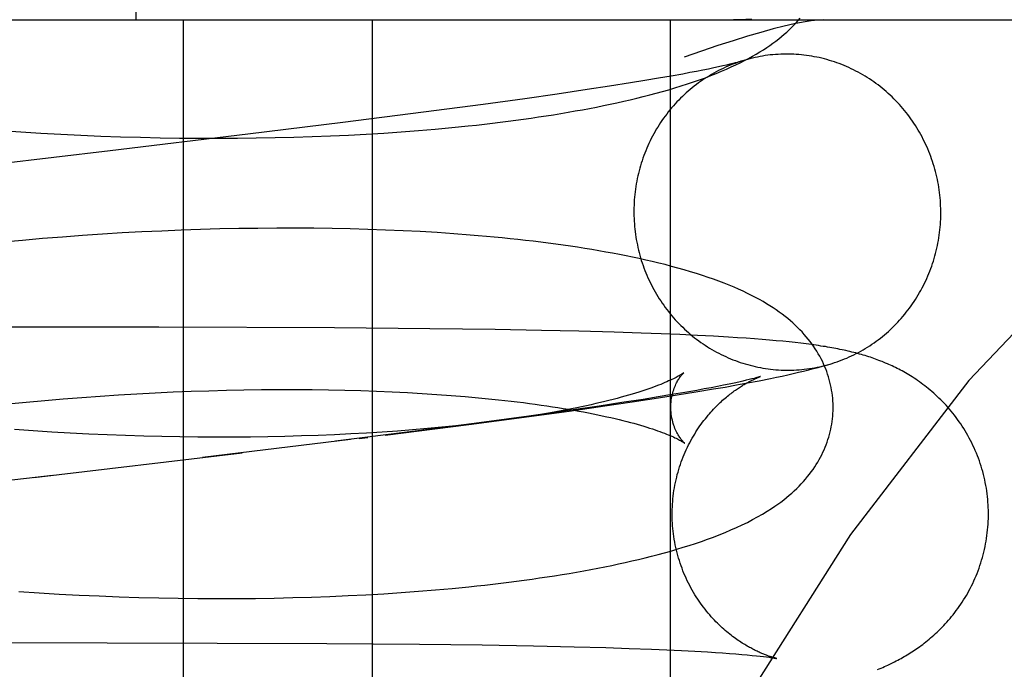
# Model space of a CAD drawing. Header units: inches. Extents: x 0 to 215, y 0 to 139.
# Tile 99 of 117: x 127.8752 to 127.9966, y 51.7332 to 51.8134. Entities that reach past the tile are written whole.
import ezdxf

# ---------------------------------------------------------------- set-up
doc = ezdxf.new("R2010")
doc.units = ezdxf.units.IN
doc.header["$LTSCALE"] = 11.804375
doc.header["$MEASUREMENT"] = 0
doc.linetypes.add('HIDDEN', pattern=[0.2, 0.1, -0.1])
doc.layers.add('DEFAULT_2', color=8, linetype='HIDDEN')

msp = doc.modelspace()

# ---------------------------------------------------------------- linework, layer by layer
at = {"layer": 'DEFAULT_2', "color": 8, "linetype": 'HIDDEN'}
for p, q in [((127.88956, 51.81334), (127.88956, 52.18834)), ((127.77876, 51.81334), (128.11431, 51.81334)), ((127.89535, 51.81334), (127.89535, 51.65709)), ((127.91865, 51.81334), (127.91865, 51.65709)), ((127.95541, 51.81334), (127.95541, 51.65709)), ((127.96276, 51.80785), (127.96235, 51.80776)), ((127.96311, 51.80794), (127.96276, 51.80785)), ((127.95695, 51.80665), (127.95552, 51.8064)), ((127.95783, 51.80682), (127.95695, 51.80665)), ((127.95865, 51.80698), (127.95783, 51.80682)), ((127.95942, 51.80713), (127.95865, 51.80698)), ((127.96012, 51.80727), (127.95942, 51.80713)), ((127.96077, 51.8074), (127.96012, 51.80727)), ((127.96135, 51.80753), (127.96077, 51.8074)), ((127.96188, 51.80765), (127.96135, 51.80753)), ((127.96235, 51.80776), (127.96188, 51.80765)), ((127.9505, 51.80555), (127.94793, 51.80515)), ((127.95229, 51.80585), (127.9505, 51.80555)), ((127.95397, 51.80613), (127.95229, 51.80585)), ((127.95552, 51.8064), (127.95397, 51.80613)), ((127.94145, 51.80418), (127.93746, 51.80361)), ((127.94517, 51.80473), (127.94145, 51.80418)), ((127.94793, 51.80515), (127.94517, 51.80473)), ((127.93746, 51.80361), (127.93233, 51.80291)), ((127.92497, 51.80193), (127.91504, 51.80066)), ((127.93233, 51.80291), (127.92497, 51.80193)), ((127.91504, 51.80066), (127.90331, 51.79921)), ((127.87283, 51.79969), (127.87531, 51.79952)), ((127.87531, 51.79952), (127.87779, 51.79936)), ((127.87779, 51.79936), (127.88026, 51.79922)), ((127.91792, 51.79923), (127.92009, 51.79936)), ((127.92009, 51.79936), (127.92223, 51.79951)), ((127.92223, 51.79951), (127.92435, 51.79967)), ((127.92435, 51.79967), (127.92643, 51.79985)), ((127.92643, 51.79985), (127.92848, 51.80004)), ((127.92848, 51.80004), (127.9305, 51.80025)), ((127.88026, 51.79922), (127.88273, 51.7991)), ((127.88273, 51.7991), (127.88519, 51.799)), ((127.88519, 51.799), (127.88763, 51.79891)), ((127.90331, 51.79921), (127.88635, 51.79717)), ((127.88763, 51.79891), (127.89007, 51.79884)), ((127.89007, 51.79884), (127.89249, 51.79879)), ((127.89249, 51.79879), (127.89489, 51.79875)), ((127.89489, 51.79875), (127.89729, 51.79873)), ((127.89729, 51.79873), (127.89966, 51.79872)), ((127.89966, 51.79872), (127.90202, 51.79873)), ((127.90202, 51.79873), (127.90436, 51.79876)), ((127.90436, 51.79876), (127.90668, 51.7988)), ((127.90668, 51.7988), (127.90897, 51.79885)), ((127.90897, 51.79885), (127.91125, 51.79893)), ((127.91125, 51.79893), (127.9135, 51.79901)), ((127.9135, 51.79901), (127.91572, 51.79911)), ((127.91572, 51.79911), (127.91792, 51.79923)), ((127.89026, 51.78717), (127.88783, 51.78704)), ((127.89269, 51.78728), (127.89026, 51.78717)), ((127.89509, 51.78738), (127.89269, 51.78728)), ((127.89748, 51.78747), (127.89509, 51.78738)), ((127.89986, 51.78753), (127.89748, 51.78747)), ((127.90222, 51.78758), (127.89986, 51.78753)), ((127.90456, 51.78761), (127.90222, 51.78758)), ((127.90688, 51.78763), (127.90456, 51.78761)), ((127.90917, 51.78763), (127.90688, 51.78763)), ((127.91145, 51.78762), (127.90917, 51.78763)), ((127.9137, 51.78759), (127.91145, 51.78762)), ((127.91593, 51.78754), (127.9137, 51.78759)), ((127.91813, 51.78748), (127.91593, 51.78754)), ((127.9203, 51.7874), (127.91813, 51.78748)), ((127.92245, 51.78731), (127.9203, 51.7874)), ((127.92457, 51.7872), (127.92245, 51.78731)), ((127.92665, 51.78708), (127.92457, 51.7872)), ((127.87553, 51.78612), (127.87305, 51.78589)), ((127.878, 51.78634), (127.87553, 51.78612)), ((127.88047, 51.78654), (127.878, 51.78634)), ((127.88293, 51.78672), (127.88047, 51.78654)), ((127.88539, 51.78689), (127.88293, 51.78672)), ((127.88783, 51.78704), (127.88539, 51.78689)), ((127.92871, 51.78694), (127.92665, 51.78708)), ((127.89234, 51.7754), (127.84495, 51.77545)), ((127.914, 51.77532), (127.89234, 51.7754)), ((127.92575, 51.77522), (127.914, 51.77532)), ((127.93381, 51.77511), (127.92575, 51.77522)), ((127.93955, 51.77501), (127.93381, 51.77511)), ((127.94413, 51.77491), (127.93955, 51.77501)), ((127.94849, 51.77479), (127.94413, 51.77491)), ((127.95184, 51.77468), (127.94849, 51.77479)), ((127.95427, 51.77459), (127.95184, 51.77468)), ((127.95659, 51.7745), (127.95427, 51.77459)), ((127.95876, 51.7744), (127.95659, 51.7745)), ((127.96076, 51.77429), (127.95876, 51.7744)), ((127.96259, 51.77419), (127.96076, 51.77429)), ((127.96372, 51.77412), (127.96259, 51.77419)), ((127.96478, 51.77405), (127.96372, 51.77412)), ((127.96578, 51.77397), (127.96478, 51.77405)), ((127.96673, 51.7739), (127.96578, 51.77397)), ((127.96763, 51.77382), (127.96673, 51.7739)), ((127.96849, 51.77375), (127.96763, 51.77382)), ((127.96931, 51.77367), (127.96849, 51.77375)), ((127.97008, 51.77359), (127.96931, 51.77367)), ((127.97082, 51.77351), (127.97008, 51.77359)), ((127.97152, 51.77343), (127.97082, 51.77351)), ((127.97219, 51.77335), (127.97152, 51.77343)), ((127.97282, 51.77326), (127.97219, 51.77335)), ((127.95708, 51.7698), (127.95671, 51.76955)), ((127.96516, 51.76895), (127.96479, 51.76886)), ((127.96548, 51.76903), (127.96516, 51.76895)), ((127.96575, 51.7691), (127.96548, 51.76903)), ((127.96636, 51.76881), (127.96779, 51.7691)), ((127.95856, 51.76742), (127.96075, 51.76779)), ((127.9596, 51.76779), (127.95869, 51.76762)), ((127.96046, 51.76795), (127.9596, 51.76779)), ((127.96125, 51.76811), (127.96046, 51.76795)), ((127.96075, 51.76779), (127.96217, 51.76803)), ((127.96199, 51.76825), (127.96125, 51.76811)), ((127.96267, 51.76839), (127.96199, 51.76825)), ((127.96217, 51.76803), (127.96356, 51.76828)), ((127.96329, 51.76852), (127.96267, 51.76839)), ((127.96385, 51.76865), (127.96329, 51.76852)), ((127.96356, 51.76828), (127.96495, 51.76854)), ((127.96435, 51.76876), (127.96385, 51.76865)), ((127.96479, 51.76886), (127.96435, 51.76876)), ((127.96495, 51.76854), (127.96636, 51.76881)), ((127.87828, 51.76638), (127.88056, 51.76657)), ((127.88056, 51.76657), (127.88284, 51.76675)), ((127.88284, 51.76675), (127.88511, 51.76691)), ((127.88511, 51.76691), (127.88737, 51.76706)), ((127.88737, 51.76706), (127.88963, 51.7672)), ((127.88963, 51.7672), (127.89187, 51.76731)), ((127.89187, 51.76731), (127.8941, 51.76742)), ((127.8941, 51.76742), (127.89631, 51.76751)), ((127.89631, 51.76751), (127.89851, 51.76758)), ((127.89851, 51.76758), (127.90068, 51.76764)), ((127.90068, 51.76764), (127.90284, 51.76768)), ((127.90284, 51.76768), (127.90498, 51.76771)), ((127.90498, 51.76771), (127.90709, 51.76772)), ((127.90709, 51.76772), (127.90918, 51.76772)), ((127.90918, 51.76772), (127.91124, 51.76771)), ((127.91124, 51.76771), (127.91328, 51.76768)), ((127.91328, 51.76768), (127.91528, 51.76764)), ((127.91528, 51.76764), (127.91726, 51.76759)), ((127.91726, 51.76759), (127.9192, 51.76752)), ((127.9192, 51.76752), (127.92111, 51.76744)), ((127.92111, 51.76744), (127.92299, 51.76735)), ((127.92299, 51.76735), (127.92483, 51.76724)), ((127.92483, 51.76724), (127.92663, 51.76712)), ((127.92663, 51.76712), (127.92839, 51.767)), ((127.92839, 51.767), (127.9301, 51.76686)), ((127.9507, 51.76619), (127.95394, 51.76668)), ((127.9539, 51.7668), (127.95207, 51.76651)), ((127.95562, 51.76709), (127.9539, 51.7668)), ((127.95394, 51.76668), (127.95628, 51.76705)), ((127.95722, 51.76736), (127.95562, 51.76709)), ((127.95628, 51.76705), (127.95856, 51.76742)), ((127.95869, 51.76762), (127.95722, 51.76736)), ((127.8737, 51.76594), (127.87599, 51.76617)), ((127.87599, 51.76617), (127.87828, 51.76638)), ((127.94663, 51.76567), (127.94286, 51.76512)), ((127.94293, 51.76506), (127.94733, 51.76569)), ((127.94944, 51.7661), (127.94663, 51.76567)), ((127.94733, 51.76569), (127.9507, 51.76619)), ((127.95207, 51.76651), (127.94944, 51.7661)), ((127.93058, 51.7634), (127.93739, 51.7643)), ((127.93797, 51.76443), (127.93183, 51.7636)), ((127.93739, 51.7643), (127.94293, 51.76506)), ((127.94286, 51.76512), (127.93797, 51.76443)), ((127.92027, 51.76208), (127.93058, 51.7634)), ((127.92546, 51.7629), (127.92364, 51.76274)), ((127.93183, 51.7636), (127.92427, 51.76261)), ((127.92724, 51.76306), (127.92546, 51.7629)), ((127.92898, 51.76324), (127.92724, 51.76306)), ((127.93068, 51.76343), (127.92898, 51.76324)), ((127.93234, 51.76362), (127.93068, 51.76343)), ((127.87684, 51.76262), (127.87455, 51.76279)), ((127.87913, 51.76248), (127.87684, 51.76262)), ((127.88141, 51.76235), (127.87913, 51.76248)), ((127.88369, 51.76223), (127.88141, 51.76235)), ((127.88596, 51.76213), (127.88369, 51.76223)), ((127.88822, 51.76205), (127.88596, 51.76213)), ((127.89047, 51.76198), (127.88822, 51.76205)), ((127.8927, 51.76192), (127.89047, 51.76198)), ((127.89492, 51.76188), (127.8927, 51.76192)), ((127.89713, 51.76185), (127.89492, 51.76188)), ((127.89932, 51.76184), (127.89713, 51.76185)), ((127.90149, 51.76184), (127.89932, 51.76184)), ((127.90363, 51.76186), (127.90149, 51.76184)), ((127.90576, 51.76189), (127.90363, 51.76186)), ((127.90786, 51.76193), (127.90576, 51.76189)), ((127.90994, 51.76199), (127.90786, 51.76193)), ((127.91199, 51.76206), (127.90994, 51.76199)), ((127.91401, 51.76214), (127.91199, 51.76206)), ((127.916, 51.76224), (127.91401, 51.76214)), ((127.92427, 51.76261), (127.91412, 51.76133)), ((127.91796, 51.76234), (127.916, 51.76224)), ((127.91705, 51.76168), (127.91813, 51.76181)), ((127.91989, 51.76247), (127.91796, 51.76234)), ((127.92178, 51.7626), (127.91989, 51.76247)), ((127.92364, 51.76274), (127.92178, 51.7626)), ((127.91597, 51.76154), (127.89773, 51.75933)), ((127.87693, 51.75686), (127.90262, 51.75991)), ((127.87924, 51.75713), (127.84055, 51.75256)), ((127.87509, 51.74279), (127.87758, 51.74263)), ((127.87758, 51.74263), (127.88006, 51.74248)), ((127.88006, 51.74248), (127.88253, 51.74236)), ((127.88253, 51.74236), (127.88499, 51.74225)), ((127.88499, 51.74225), (127.88745, 51.74215)), ((127.91343, 51.74219), (127.91567, 51.74229)), ((127.91567, 51.74229), (127.91788, 51.7424)), ((127.91788, 51.7424), (127.92007, 51.74253)), ((127.92007, 51.74253), (127.92222, 51.74267)), ((127.92222, 51.74267), (127.92435, 51.74283)), ((127.92435, 51.74283), (127.92645, 51.743)), ((127.92645, 51.743), (127.92852, 51.74318)), ((127.92852, 51.74318), (127.93055, 51.74339)), ((127.88745, 51.74215), (127.88989, 51.74207)), ((127.88989, 51.74207), (127.89232, 51.74201)), ((127.89232, 51.74201), (127.89474, 51.74197)), ((127.89474, 51.74197), (127.89714, 51.74194)), ((127.89714, 51.74194), (127.89953, 51.74193)), ((127.89953, 51.74193), (127.9019, 51.74193)), ((127.9019, 51.74193), (127.90425, 51.74195)), ((127.90425, 51.74195), (127.90658, 51.74199)), ((127.90658, 51.74199), (127.90888, 51.74204)), ((127.90888, 51.74204), (127.91117, 51.74211)), ((127.91117, 51.74211), (127.91343, 51.74219)), ((127.82038, 51.73663), (127.91306, 51.73639)), ((127.91306, 51.73639), (127.92449, 51.73629)), ((127.92449, 51.73629), (127.93223, 51.7362)), ((127.93223, 51.7362), (127.93853, 51.73609)), ((127.93853, 51.73609), (127.94356, 51.73598)), ((127.94356, 51.73598), (127.94745, 51.73587)), ((127.94745, 51.73587), (127.95036, 51.73578)), ((127.95036, 51.73578), (127.95308, 51.73568)), ((127.95308, 51.73568), (127.95499, 51.7356)), ((127.95499, 51.7356), (127.95678, 51.73551)), ((127.95678, 51.73551), (127.95846, 51.73543)), ((127.95846, 51.73543), (127.96001, 51.73534)), ((127.96001, 51.73534), (127.96097, 51.73528)), ((127.96097, 51.73528), (127.96187, 51.73522)), ((127.96187, 51.73522), (127.96272, 51.73516)), ((127.96272, 51.73516), (127.9635, 51.7351)), ((127.9635, 51.7351), (127.96423, 51.73504)), ((127.96423, 51.73504), (127.9649, 51.73498)), ((127.9649, 51.73498), (127.9655, 51.73492)), ((127.9655, 51.73492), (127.96604, 51.73487)), ((127.96604, 51.73487), (127.96651, 51.73482)), ((127.96651, 51.73482), (127.96692, 51.73477)), ((127.96692, 51.73477), (127.96728, 51.73472)), ((127.96854, 51.73453), (127.96854, 51.73453))]:
    msp.add_line(p, q, dxfattribs=at)
for points in [[(128.06824, 51.81334), (128.05258, 51.81141), (128.03707, 51.80577), (128.02197, 51.79677), (128.00707, 51.78451), (127.99222, 51.76883), (127.97765, 51.74982), (127.96338, 51.72733), (127.94967, 51.70154), (127.93667, 51.67255), (127.92459, 51.64061), (127.91356, 51.60594), (127.90374, 51.56882), (127.89524, 51.52959), (127.88815, 51.48854), (127.88256, 51.44604), (127.87852, 51.40242), (127.87608, 51.35808), (127.87526, 51.31334)], [(127.9305, 51.80025), (127.9315, 51.80035), (127.93249, 51.80047), (127.93347, 51.80058), (127.93445, 51.8007), (127.93541, 51.80082), (127.93637, 51.80095), (127.93731, 51.80108), (127.93825, 51.80121), (127.93918, 51.80135), (127.9401, 51.80149), (127.94102, 51.80163), (127.94192, 51.80178), (127.94282, 51.80193), (127.9437, 51.80209), (127.94458, 51.80225), (127.94545, 51.80241), (127.94631, 51.80258), (127.94717, 51.80275), (127.94801, 51.80293), (127.94884, 51.80311), (127.94967, 51.80329), (127.95048, 51.80348), (127.95128, 51.80367), (127.95208, 51.80387), (127.95287, 51.80407), (127.95366, 51.80428), (127.95444, 51.8045), (127.95522, 51.80472), (127.95599, 51.80495), (127.95677, 51.80519), (127.95753, 51.80544), (127.95829, 51.80569), (127.95902, 51.80594), (127.95974, 51.8062), (127.96043, 51.80647), (127.96109, 51.80673), (127.96173, 51.80699), (127.96234, 51.80726), (127.96293, 51.80752), (127.9635, 51.80778), (127.96405, 51.80805), (127.96457, 51.80832), (127.96507, 51.80858), (127.96556, 51.80885), (127.96602, 51.80912), (127.96647, 51.80938), (127.96689, 51.80965), (127.9673, 51.80992), (127.9677, 51.81019), (127.96807, 51.81045), (127.96844, 51.81072), (127.96879, 51.811), (127.96913, 51.81127), (127.96945, 51.81155), (127.96977, 51.81182), (127.97007, 51.8121), (127.97037, 51.81239), (127.97065, 51.81267), (127.97092, 51.81296), (127.97119, 51.81325), (127.97144, 51.81354)], [(127.97432, 51.81334), (127.97361, 51.81331), (127.97278, 51.81322), (127.9718, 51.81306), (127.9707, 51.81284), (127.96946, 51.81256), (127.96808, 51.81221), (127.96658, 51.81179), (127.96495, 51.81131), (127.96318, 51.81076), (127.96129, 51.81015), (127.95927, 51.80947), (127.95712, 51.80872)], [(127.96546, 51.81337), (127.96474, 51.81336), (127.96399, 51.81335), (127.9632, 51.81334)], [(127.98874, 51.79071), (127.98872, 51.79104), (127.98869, 51.79137), (127.98866, 51.7917), (127.98862, 51.79203), (127.98857, 51.79235), (127.98853, 51.79268), (127.98847, 51.793), (127.98841, 51.79333), (127.98835, 51.79365), (127.98828, 51.79397), (127.9882, 51.79429), (127.98812, 51.79461), (127.98804, 51.79493), (127.98795, 51.79524), (127.98785, 51.79556), (127.98775, 51.79587), (127.98764, 51.79618), (127.98753, 51.79649), (127.98741, 51.7968), (127.98729, 51.7971), (127.98717, 51.79741), (127.98704, 51.79771), (127.9869, 51.79801), (127.98676, 51.7983), (127.98661, 51.79859), (127.98646, 51.79889), (127.98631, 51.79917), (127.98615, 51.79946), (127.98598, 51.79974), (127.98581, 51.80002), (127.98564, 51.8003), (127.98546, 51.80057), (127.98528, 51.80084), (127.98509, 51.80111), (127.9849, 51.80138), (127.9847, 51.80164), (127.9845, 51.80189), (127.9843, 51.80215), (127.98409, 51.8024), (127.98388, 51.80265), (127.98366, 51.80289), (127.98344, 51.80313), (127.98322, 51.80336), (127.98299, 51.80359), (127.98276, 51.80382), (127.98252, 51.80405), (127.98228, 51.80426), (127.98204, 51.80448), (127.98179, 51.80469), (127.98154, 51.8049), (127.98129, 51.8051), (127.98103, 51.8053), (127.98077, 51.80549), (127.98051, 51.80568), (127.98025, 51.80586), (127.97998, 51.80604), (127.97971, 51.80622), (127.97943, 51.80639), (127.97915, 51.80655), (127.97887, 51.80671), (127.97859, 51.80687), (127.97831, 51.80702), (127.97802, 51.80717), (127.97773, 51.80731), (127.97744, 51.80744), (127.97715, 51.80757), (127.97685, 51.8077), (127.97655, 51.80782), (127.97625, 51.80794), (127.97595, 51.80804), (127.97565, 51.80815), (127.97534, 51.80825), (127.97504, 51.80834), (127.97473, 51.80843), (127.97442, 51.80852), (127.97411, 51.80859), (127.97379, 51.80867), (127.97348, 51.80873), (127.97317, 51.80879), (127.97285, 51.80885), (127.97254, 51.8089), (127.97222, 51.80895), (127.9719, 51.80899), (127.97158, 51.80902), (127.97127, 51.80905), (127.97095, 51.80907), (127.97063, 51.80909), (127.97031, 51.8091), (127.96999, 51.80911), (127.96967, 51.80911), (127.96935, 51.8091), (127.96903, 51.80909), (127.96871, 51.80908), (127.96839, 51.80906), (127.96807, 51.80903), (127.96775, 51.809), (127.96744, 51.80896), (127.96712, 51.80892), (127.9668, 51.80887), (127.96649, 51.80881), (127.96618, 51.80875), (127.96586, 51.80869), (127.96555, 51.80862), (127.96524, 51.80854), (127.96493, 51.80846), (127.96462, 51.80837), (127.96432, 51.80828), (127.96417, 51.80823)], [(127.96421, 51.80824), (127.96401, 51.80818), (127.96371, 51.80808), (127.96341, 51.80797), (127.96311, 51.80786), (127.96281, 51.80774), (127.96251, 51.80761), (127.96222, 51.80748), (127.96193, 51.80735), (127.96164, 51.80721), (127.96135, 51.80707), (127.96107, 51.80692), (127.96079, 51.80676), (127.96051, 51.8066), (127.96023, 51.80644), (127.95996, 51.80627), (127.95968, 51.8061), (127.95942, 51.80592), (127.95915, 51.80574), (127.95889, 51.80555), (127.95863, 51.80536), (127.95837, 51.80516), (127.95812, 51.80496), (127.95787, 51.80475), (127.95763, 51.80454), (127.95738, 51.80433), (127.95715, 51.80411), (127.95691, 51.80389), (127.95668, 51.80366), (127.95645, 51.80343), (127.95623, 51.8032), (127.95601, 51.80296), (127.95579, 51.80272), (127.95558, 51.80247), (127.95537, 51.80222), (127.95517, 51.80197), (127.95497, 51.80171), (127.95477, 51.80145), (127.95458, 51.80119), (127.95439, 51.80092), (127.95421, 51.80065), (127.95403, 51.80038), (127.95386, 51.80011), (127.95369, 51.79983), (127.95353, 51.79954), (127.95337, 51.79926), (127.95321, 51.79897), (127.95306, 51.79868), (127.95292, 51.79839), (127.95278, 51.79809), (127.95264, 51.7978), (127.95251, 51.7975), (127.95239, 51.79719), (127.95226, 51.79689), (127.95215, 51.79658), (127.95204, 51.79627), (127.95193, 51.79596), (127.95183, 51.79565), (127.95174, 51.79534), (127.95165, 51.79502), (127.95156, 51.79471), (127.95148, 51.79439), (127.95141, 51.79407), (127.95134, 51.79375), (127.95127, 51.79342), (127.95121, 51.7931), (127.95116, 51.79278), (127.95111, 51.79245), (127.95107, 51.79212), (127.95103, 51.7918), (127.951, 51.79147), (127.95097, 51.79114), (127.95095, 51.79081), (127.95094, 51.79048), (127.95093, 51.79015), (127.95092, 51.78983), (127.95092, 51.7895), (127.95093, 51.78917), (127.95094, 51.78884), (127.95096, 51.78851)], [(127.96417, 51.80823), (127.96413, 51.80822), (127.96408, 51.8082), (127.96402, 51.80819), (127.96394, 51.80816), (127.96386, 51.80814), (127.96377, 51.80811), (127.96366, 51.80808), (127.96354, 51.80805), (127.96341, 51.80802), (127.96327, 51.80798), (127.96311, 51.80794)], [(127.88635, 51.79717), (127.86633, 51.79481), (127.83574, 51.79119)], [(127.97514, 51.77087), (127.97538, 51.77094), (127.97568, 51.77104), (127.97598, 51.77114), (127.97629, 51.77125), (127.97659, 51.77137), (127.97688, 51.77149), (127.97718, 51.77161), (127.97747, 51.77174), (127.97776, 51.77187), (127.97805, 51.77201), (127.97834, 51.77216), (127.97862, 51.77231), (127.97891, 51.77246), (127.97919, 51.77262), (127.97946, 51.77278), (127.97974, 51.77295), (127.98001, 51.77313), (127.98028, 51.7733), (127.98054, 51.77349), (127.9808, 51.77367), (127.98106, 51.77387), (127.98132, 51.77406), (127.98157, 51.77426), (127.98182, 51.77447), (127.98207, 51.77468), (127.98231, 51.77489), (127.98255, 51.77511), (127.98278, 51.77533), (127.98301, 51.77556), (127.98324, 51.77579), (127.98346, 51.77602), (127.98368, 51.77626), (127.9839, 51.7765), (127.98411, 51.77675), (127.98432, 51.777), (127.98452, 51.77725), (127.98472, 51.77751), (127.98492, 51.77777), (127.98511, 51.77803), (127.9853, 51.7783), (127.98548, 51.77857), (127.98566, 51.77884), (127.98583, 51.77912), (127.986, 51.7794), (127.98616, 51.77968), (127.98632, 51.77996), (127.98648, 51.78025), (127.98663, 51.78054), (127.98677, 51.78083), (127.98691, 51.78113), (127.98705, 51.78143), (127.98718, 51.78173), (127.98731, 51.78203), (127.98743, 51.78233), (127.98754, 51.78264), (127.98765, 51.78295), (127.98776, 51.78326), (127.98786, 51.78357), (127.98796, 51.78388), (127.98805, 51.7842), (127.98813, 51.78452), (127.98821, 51.78484), (127.98829, 51.78516), (127.98835, 51.78548), (127.98842, 51.7858), (127.98848, 51.78612), (127.98853, 51.78645), (127.98858, 51.78677), (127.98862, 51.7871), (127.98866, 51.78743), (127.98869, 51.78775), (127.98872, 51.78808), (127.98874, 51.78841), (127.98876, 51.78874), (127.98877, 51.78907), (127.98877, 51.7894), (127.98877, 51.78973), (127.98876, 51.79006), (127.98875, 51.79038), (127.98874, 51.79071)], [(127.95096, 51.78851), (127.95098, 51.78818), (127.951, 51.78785), (127.95104, 51.78752), (127.95107, 51.7872), (127.95112, 51.78687), (127.95117, 51.78654), (127.95122, 51.78622), (127.95128, 51.7859), (127.95135, 51.78557), (127.95141, 51.78525), (127.95149, 51.78493), (127.95157, 51.78461), (127.95166, 51.78429), (127.95175, 51.78398), (127.95184, 51.78366), (127.95194, 51.78335), (127.95205, 51.78304), (127.95216, 51.78273), (127.95228, 51.78242), (127.9524, 51.78212), (127.95253, 51.78182), (127.95266, 51.78152), (127.95279, 51.78122), (127.95293, 51.78092), (127.95308, 51.78063), (127.95323, 51.78034), (127.95339, 51.78005), (127.95355, 51.77976), (127.95371, 51.77948), (127.95388, 51.7792), (127.95405, 51.77892), (127.95423, 51.77865), (127.95442, 51.77838), (127.9546, 51.77811), (127.95479, 51.77785), (127.95499, 51.77759), (127.95519, 51.77733), (127.95539, 51.77707), (127.9556, 51.77682), (127.95582, 51.77658), (127.95603, 51.77633), (127.95625, 51.77609), (127.95648, 51.77586), (127.9567, 51.77563), (127.95694, 51.7754), (127.95717, 51.77518), (127.95741, 51.77496), (127.95765, 51.77474), (127.9579, 51.77453), (127.95815, 51.77432), (127.9584, 51.77412), (127.95866, 51.77392), (127.95892, 51.77373), (127.95918, 51.77354), (127.95945, 51.77336), (127.95972, 51.77318), (127.95999, 51.773), (127.96026, 51.77283), (127.96054, 51.77267), (127.96082, 51.77251), (127.9611, 51.77235), (127.96138, 51.7722), (127.96167, 51.77206), (127.96196, 51.77191), (127.96225, 51.77178), (127.96255, 51.77165), (127.96284, 51.77152), (127.96314, 51.7714), (127.96344, 51.77129), (127.96374, 51.77118), (127.96405, 51.77107), (127.96435, 51.77097), (127.96466, 51.77088), (127.96497, 51.77079), (127.96527, 51.77071), (127.96559, 51.77063), (127.9659, 51.77056), (127.96621, 51.77049), (127.96653, 51.77043), (127.96684, 51.77037), (127.96716, 51.77032), (127.96747, 51.77028), (127.96779, 51.77024), (127.96811, 51.7702), (127.96843, 51.77017), (127.96875, 51.77015), (127.96907, 51.77013), (127.96938, 51.77012), (127.9697, 51.77011), (127.97002, 51.77011), (127.97034, 51.77012), (127.97066, 51.77013), (127.97098, 51.77014), (127.9713, 51.77017), (127.97162, 51.77019), (127.97194, 51.77022), (127.97226, 51.77026), (127.97257, 51.77031), (127.97289, 51.77036), (127.9732, 51.77041), (127.97352, 51.77047), (127.97383, 51.77054), (127.97414, 51.77061), (127.97445, 51.77068), (127.97476, 51.77076), (127.97507, 51.77085)], [(127.97549, 51.76569), (127.97548, 51.76597), (127.97546, 51.76631), (127.97544, 51.76664), (127.97541, 51.76698), (127.97536, 51.76731), (127.97531, 51.76764), (127.97525, 51.76798), (127.97518, 51.76831), (127.9751, 51.76864), (127.97502, 51.76896), (127.97492, 51.76929), (127.97482, 51.76962), (127.97471, 51.76994), (127.97458, 51.77026), (127.97445, 51.77058), (127.97432, 51.77089), (127.97417, 51.77121), (127.97401, 51.77152), (127.97385, 51.77183), (127.97367, 51.77214), (127.97349, 51.77245), (127.97329, 51.77275), (127.97309, 51.77306), (127.97288, 51.77336), (127.97265, 51.77366), (127.97242, 51.77395), (127.97218, 51.77424), (127.97193, 51.77453), (127.97167, 51.77482), (127.9714, 51.7751), (127.97112, 51.77538), (127.97083, 51.77566), (127.97053, 51.77594), (127.97022, 51.77621), (127.9699, 51.77648), (127.96956, 51.77675), (127.96922, 51.77701), (127.96886, 51.77728), (127.96849, 51.77754), (127.9681, 51.7778), (127.9677, 51.77805), (127.96729, 51.77831), (127.96685, 51.77857), (127.9664, 51.77882), (127.96593, 51.77908), (127.96544, 51.77933), (127.96493, 51.77959), (127.96439, 51.77984), (127.96384, 51.78009), (127.96327, 51.78034), (127.96268, 51.78059), (127.96206, 51.78084), (127.96142, 51.78108), (127.96076, 51.78132), (127.96008, 51.78156), (127.95937, 51.7818), (127.95864, 51.78203), (127.9579, 51.78226), (127.95713, 51.78249), (127.95636, 51.78271), (127.95557, 51.78292), (127.95478, 51.78313), (127.95399, 51.78332), (127.95319, 51.78351), (127.95239, 51.7837), (127.95158, 51.78388), (127.95077, 51.78405), (127.94996, 51.78422), (127.94913, 51.78438), (127.9483, 51.78454), (127.94745, 51.78469), (127.9466, 51.78484), (127.94574, 51.78499), (127.94486, 51.78513), (127.94398, 51.78527), (127.94309, 51.7854), (127.94219, 51.78553), (127.94128, 51.78566), (127.94037, 51.78578), (127.93944, 51.7859), (127.93851, 51.78601), (127.93757, 51.78612), (127.93662, 51.78623), (127.93566, 51.78633), (127.93469, 51.78643), (127.93371, 51.78652), (127.93273, 51.78661), (127.93174, 51.7867), (127.93074, 51.78678), (127.92871, 51.78694)], [(127.99461, 51.75351), (127.99459, 51.75382), (127.99456, 51.75417), (127.99453, 51.75452), (127.99449, 51.75486), (127.99444, 51.75521), (127.99439, 51.75555), (127.99433, 51.75589), (127.99426, 51.75624), (127.99419, 51.75658), (127.99411, 51.75692), (127.99403, 51.75725), (127.99394, 51.75759), (127.99385, 51.75792), (127.99375, 51.75825), (127.99364, 51.75858), (127.99353, 51.75891), (127.99341, 51.75924), (127.99329, 51.75956), (127.99316, 51.75988), (127.99303, 51.7602), (127.99289, 51.76051), (127.99274, 51.76082), (127.9926, 51.76113), (127.99244, 51.76144), (127.99228, 51.76174), (127.99212, 51.76204), (127.99195, 51.76233), (127.99178, 51.76263), (127.9916, 51.76291), (127.99142, 51.7632), (127.99123, 51.76347), (127.99105, 51.76375), (127.99085, 51.76402), (127.99066, 51.76428), (127.99046, 51.76454), (127.99026, 51.7648), (127.99005, 51.76505), (127.98984, 51.7653), (127.98963, 51.76554), (127.98942, 51.76578), (127.98921, 51.76601), (127.98899, 51.76623), (127.98877, 51.76645), (127.98855, 51.76667), (127.98834, 51.76688), (127.98812, 51.76708), (127.9879, 51.76728), (127.98768, 51.76747), (127.98746, 51.76766), (127.98723, 51.76784), (127.98701, 51.76802), (127.98679, 51.76819), (127.98657, 51.76836), (127.98635, 51.76852), (127.98613, 51.76868), (127.98591, 51.76884), (127.98569, 51.76899), (127.98547, 51.76913), (127.98526, 51.76927), (127.98504, 51.7694), (127.98483, 51.76953), (127.98462, 51.76966), (127.98441, 51.76978), (127.9842, 51.7699), (127.984, 51.77001), (127.98379, 51.77012), (127.98359, 51.77023), (127.98339, 51.77033), (127.98318, 51.77043), (127.98298, 51.77053), (127.98278, 51.77063), (127.98258, 51.77072), (127.98238, 51.77081), (127.98218, 51.7709), (127.98197, 51.77099), (127.98177, 51.77107), (127.98156, 51.77116), (127.98136, 51.77124), (127.98115, 51.77132), (127.98094, 51.7714), (127.98073, 51.77147), (127.98052, 51.77155), (127.98031, 51.77162), (127.98009, 51.7717), (127.97988, 51.77177), (127.97966, 51.77184), (127.97943, 51.7719), (127.97921, 51.77197), (127.97898, 51.77204), (127.97875, 51.7721), (127.97852, 51.77217), (127.97828, 51.77223), (127.97804, 51.77229), (127.97781, 51.77235), (127.97757, 51.77241), (127.97733, 51.77246), (127.97708, 51.77252), (127.97684, 51.77257), (127.97659, 51.77263), (127.97634, 51.77268), (127.97609, 51.77273), (127.97584, 51.77278), (127.97559, 51.77282), (127.97533, 51.77287), (127.97507, 51.77292), (127.97481, 51.77296), (127.97454, 51.77301), (127.97427, 51.77305), (127.97399, 51.77309), (127.97371, 51.77314), (127.97342, 51.77318), (127.97282, 51.77326)], [(127.96779, 51.7691), (127.9685, 51.76924), (127.9692, 51.76939), (127.96989, 51.76954), (127.97057, 51.7697), (127.97123, 51.76985), (127.97186, 51.77), (127.97248, 51.77015), (127.97307, 51.7703), (127.97363, 51.77045), (127.97417, 51.77059), (127.97467, 51.77074), (127.97514, 51.77087)], [(127.95671, 51.76955), (127.95662, 51.76949), (127.95651, 51.76943), (127.9564, 51.76937), (127.95627, 51.7693), (127.95613, 51.76922), (127.95597, 51.76914), (127.9558, 51.76905), (127.95562, 51.76897), (127.95542, 51.76887), (127.95521, 51.76878), (127.95499, 51.76868), (127.95475, 51.76857), (127.9545, 51.76847), (127.95423, 51.76836), (127.95394, 51.76825), (127.95364, 51.76813), (127.95333, 51.76802), (127.953, 51.7679), (127.95265, 51.76777), (127.95229, 51.76765), (127.95192, 51.76753), (127.95152, 51.7674), (127.95112, 51.76728), (127.9507, 51.76715), (127.95026, 51.76702), (127.94981, 51.76689), (127.94934, 51.76676), (127.94886, 51.76663), (127.94837, 51.7665), (127.94785, 51.76637), (127.94733, 51.76624), (127.94679, 51.76611), (127.94623, 51.76598), (127.94567, 51.76585), (127.94508, 51.76572), (127.94448, 51.76559), (127.94387, 51.76547), (127.94325, 51.76534), (127.94261, 51.76521), (127.94196, 51.76509), (127.94129, 51.76497), (127.94062, 51.76485), (127.93992, 51.76473), (127.93922, 51.76461), (127.9385, 51.76449), (127.93777, 51.76437), (127.93703, 51.76426), (127.93628, 51.76415), (127.93551, 51.76404), (127.93474, 51.76393)], [(127.95549, 51.76543), (127.95549, 51.76566), (127.9555, 51.76592), (127.95552, 51.76617), (127.95554, 51.76641), (127.95558, 51.76665), (127.95562, 51.76687), (127.95567, 51.76709), (127.95572, 51.76731), (127.95578, 51.76751), (127.95584, 51.7677), (127.9559, 51.76789), (127.95597, 51.76806), (127.95604, 51.76823), (127.95611, 51.76838), (127.95618, 51.76853), (127.95625, 51.76867), (127.95632, 51.76879), (127.95639, 51.76891), (127.95646, 51.76902), (127.95652, 51.76912), (127.95659, 51.76922), (127.95665, 51.76931), (127.95671, 51.76938), (127.95676, 51.76946), (127.95682, 51.76952), (127.95686, 51.76958), (127.95691, 51.76963), (127.95695, 51.76967), (127.95699, 51.76971), (127.95702, 51.76974), (127.95704, 51.76977), (127.95706, 51.76978), (127.95707, 51.76979)], [(127.95568, 51.75123), (127.95566, 51.75155), (127.95565, 51.75188), (127.95565, 51.75222), (127.95565, 51.75256), (127.95565, 51.7529), (127.95567, 51.75324), (127.95569, 51.75357), (127.95571, 51.75391), (127.95574, 51.75425), (127.95578, 51.75458), (127.95582, 51.75492), (127.95587, 51.75525), (127.95592, 51.75558), (127.95598, 51.75591), (127.95605, 51.75624), (127.95612, 51.75657), (127.9562, 51.75689), (127.95628, 51.75722), (127.95637, 51.75754), (127.95646, 51.75786), (127.95656, 51.75817), (127.95666, 51.75849), (127.95677, 51.7588), (127.95689, 51.7591), (127.95701, 51.75941), (127.95713, 51.75971), (127.95726, 51.76001), (127.95739, 51.7603), (127.95753, 51.76059), (127.95767, 51.76088), (127.95781, 51.76116), (127.95796, 51.76143), (127.95811, 51.7617), (127.95826, 51.76197), (127.95842, 51.76223), (127.95858, 51.76249), (127.95874, 51.76274), (127.9589, 51.76299), (127.95907, 51.76323), (127.95924, 51.76346), (127.9594, 51.76369), (127.95957, 51.76391), (127.95974, 51.76412), (127.95991, 51.76433), (127.96008, 51.76454), (127.96025, 51.76473), (127.96041, 51.76492), (127.96058, 51.76511), (127.96075, 51.76529), (127.96091, 51.76546), (127.96108, 51.76563), (127.96124, 51.76579), (127.9614, 51.76595), (127.96156, 51.7661), (127.96172, 51.76625), (127.96187, 51.76639), (127.96202, 51.76652), (127.96218, 51.76665), (127.96233, 51.76678), (127.96247, 51.7669), (127.96262, 51.76702), (127.96276, 51.76713), (127.9629, 51.76724), (127.96304, 51.76735), (127.96318, 51.76745), (127.96331, 51.76755), (127.96344, 51.76764), (127.96357, 51.76773), (127.9637, 51.76782), (127.96383, 51.7679), (127.96395, 51.76798), (127.96407, 51.76806), (127.96419, 51.76814), (127.96431, 51.76821), (127.96442, 51.76828), (127.96453, 51.76835), (127.96464, 51.76841), (127.96475, 51.76848), (127.96486, 51.76854), (127.96496, 51.76859), (127.96506, 51.76865), (127.96516, 51.7687), (127.96526, 51.76875), (127.96535, 51.7688), (127.96544, 51.76885), (127.96553, 51.76889), (127.96562, 51.76893), (127.9657, 51.76897), (127.96578, 51.76901), (127.96586, 51.76905), (127.96594, 51.76908), (127.96601, 51.76911), (127.96607, 51.76914), (127.96614, 51.76917), (127.9662, 51.7692), (127.96625, 51.76922), (127.96631, 51.76924), (127.96635, 51.76926), (127.96639, 51.76928), (127.96643, 51.76929), (127.96646, 51.7693), (127.96649, 51.76931), (127.96651, 51.76932), (127.96652, 51.76932), (127.96653, 51.76933)], [(127.96653, 51.76933), (127.96652, 51.76932), (127.9665, 51.76932), (127.96648, 51.76931), (127.96645, 51.7693), (127.96641, 51.76929), (127.96636, 51.76927), (127.9663, 51.76925), (127.96623, 51.76923), (127.96615, 51.76921), (127.96607, 51.76919), (127.96597, 51.76916), (127.96586, 51.76913), (127.96575, 51.7691)], [(127.9301, 51.76686), (127.93178, 51.7667), (127.9326, 51.76663), (127.93341, 51.76654), (127.93421, 51.76646), (127.935, 51.76637), (127.93578, 51.76628), (127.93654, 51.76619), (127.93729, 51.7661), (127.93803, 51.766), (127.93876, 51.76591), (127.93948, 51.76581), (127.94018, 51.7657), (127.94087, 51.7656), (127.94155, 51.7655), (127.94221, 51.76539), (127.94286, 51.76528), (127.9435, 51.76517), (127.94412, 51.76506), (127.94473, 51.76495), (127.94533, 51.76483), (127.94591, 51.76472), (127.94648, 51.7646), (127.94703, 51.76449), (127.94757, 51.76437), (127.94809, 51.76425), (127.9486, 51.76414), (127.94909, 51.76402), (127.94957, 51.7639), (127.95004, 51.76378), (127.95049, 51.76366), (127.95092, 51.76355), (127.95134, 51.76343), (127.95174, 51.76331), (127.95213, 51.7632), (127.95251, 51.76308), (127.95286, 51.76297), (127.95321, 51.76286), (127.95353, 51.76275), (127.95384, 51.76264), (127.95414, 51.76253), (127.95442, 51.76243), (127.95469, 51.76233), (127.95494, 51.76223), (127.95517, 51.76213), (127.95539, 51.76204), (127.9556, 51.76195), (127.95579, 51.76187), (127.95597, 51.76178), (127.95614, 51.7617), (127.95629, 51.76163), (127.95643, 51.76156), (127.95655, 51.76149), (127.95666, 51.76143), (127.95677, 51.76137), (127.95685, 51.76132), (127.95693, 51.76128), (127.957, 51.76123), (127.95706, 51.7612), (127.9571, 51.76117), (127.95714, 51.76114), (127.95716, 51.76112), (127.95717, 51.76112)], [(127.95717, 51.76112), (127.95718, 51.76111), (127.95719, 51.7611), (127.95719, 51.76111), (127.95717, 51.76112), (127.95715, 51.76114), (127.95713, 51.76116), (127.95709, 51.76119), (127.95705, 51.76123), (127.95701, 51.76128), (127.95696, 51.76133), (127.95691, 51.76139), (127.95685, 51.76146), (127.95679, 51.76153), (127.95673, 51.76161), (127.95666, 51.7617), (127.95659, 51.7618), (127.95652, 51.76191), (127.95645, 51.76202), (127.95637, 51.76215), (127.95629, 51.76228), (127.95622, 51.76243), (127.95614, 51.76258), (127.95607, 51.76275), (127.95599, 51.76292), (127.95592, 51.76311), (127.95585, 51.7633), (127.95578, 51.76351), (127.95572, 51.76373), (127.95567, 51.76395), (127.95562, 51.76419), (127.95557, 51.76443), (127.95554, 51.76468), (127.95551, 51.76493), (127.9555, 51.76519), (127.95549, 51.76543)], [(127.96791, 51.75305), (127.96829, 51.75331), (127.96867, 51.75357), (127.96904, 51.75384), (127.9694, 51.75412), (127.96974, 51.75439), (127.97007, 51.75467), (127.97039, 51.75495), (127.97071, 51.75523), (127.971, 51.75551), (127.97129, 51.7558), (127.97157, 51.75609), (127.97184, 51.75638), (127.9721, 51.75668), (127.97234, 51.75698), (127.97258, 51.75727), (127.9728, 51.75757), (127.97302, 51.75787), (127.97322, 51.75817), (127.97341, 51.75847), (127.9736, 51.75877), (127.97377, 51.75907), (127.97393, 51.75937), (127.97409, 51.75968), (127.97424, 51.75998), (127.97438, 51.76029), (127.97451, 51.7606), (127.97463, 51.76091), (127.97475, 51.76122), (127.97485, 51.76154), (127.97495, 51.76185), (127.97504, 51.76217), (127.97512, 51.76249), (127.9752, 51.76281), (127.97526, 51.76313), (127.97532, 51.76346), (127.97537, 51.76378), (127.97541, 51.7641), (127.97544, 51.76443), (127.97547, 51.76475), (127.97548, 51.76508), (127.97549, 51.76541), (127.97549, 51.76569)], [(127.93395, 51.76383), (127.93315, 51.76372), (127.93234, 51.76362)], [(127.98097, 51.73317), (127.98119, 51.73326), (127.98141, 51.73335), (127.98162, 51.73344), (127.98184, 51.73354), (127.98205, 51.73363), (127.98226, 51.73373), (127.98247, 51.73383), (127.98267, 51.73393), (127.98288, 51.73403), (127.98308, 51.73413), (127.98328, 51.73423), (127.98348, 51.73433), (127.98367, 51.73444), (127.98387, 51.73455), (127.98406, 51.73465), (127.98425, 51.73476), (127.98444, 51.73488), (127.98463, 51.73499), (127.98482, 51.73511), (127.98501, 51.73522), (127.9852, 51.73535), (127.98539, 51.73547), (127.98558, 51.7356), (127.98577, 51.73573), (127.98596, 51.73586), (127.98615, 51.73599), (127.98634, 51.73613), (127.98654, 51.73628), (127.98673, 51.73643), (127.98692, 51.73658), (127.98712, 51.73674), (127.98732, 51.7369), (127.98752, 51.73707), (127.98772, 51.73724), (127.98793, 51.73742), (127.98813, 51.73761), (127.98833, 51.73779), (127.98853, 51.73798), (127.98873, 51.73818), (127.98893, 51.73838), (127.98913, 51.73859), (127.98933, 51.7388), (127.98952, 51.73902), (127.98972, 51.73925), (127.98992, 51.73947), (127.99011, 51.73971), (127.9903, 51.73994), (127.99049, 51.74019), (127.99068, 51.74044), (127.99087, 51.74069), (127.99105, 51.74095), (127.99123, 51.74122), (127.99141, 51.74149), (127.99159, 51.74176), (127.99176, 51.74204), (127.99193, 51.74232), (127.99209, 51.74261), (127.99225, 51.7429), (127.99241, 51.74319), (127.99256, 51.74349), (127.99271, 51.74379), (127.99285, 51.7441), (127.99299, 51.74441), (127.99312, 51.74472), (127.99325, 51.74504), (127.99337, 51.74536), (127.99349, 51.74568), (127.9936, 51.74601), (127.99371, 51.74633), (127.99381, 51.74666), (127.99391, 51.74699), (127.994, 51.74733), (127.99408, 51.74766), (127.99416, 51.748), (127.99424, 51.74834), (127.9943, 51.74868), (127.99436, 51.74902), (127.99442, 51.74936), (127.99447, 51.74971), (127.99451, 51.75005), (127.99455, 51.7504), (127.99458, 51.75075), (127.99461, 51.75109), (127.99463, 51.75144), (127.99464, 51.75179), (127.99465, 51.75214), (127.99465, 51.75249), (127.99464, 51.75284), (127.99463, 51.75318), (127.99461, 51.75351)], [(127.93055, 51.74339), (127.93156, 51.74349), (127.93255, 51.7436), (127.93354, 51.74371), (127.93452, 51.74383), (127.9355, 51.74395), (127.93646, 51.74407), (127.93741, 51.7442), (127.93836, 51.74433), (127.9393, 51.74447), (127.94023, 51.74461), (127.94115, 51.74475), (127.94206, 51.74489), (127.94296, 51.74504), (127.94385, 51.7452), (127.94474, 51.74536), (127.94561, 51.74552), (127.94648, 51.74568), (127.94734, 51.74585), (127.94819, 51.74602), (127.94903, 51.7462), (127.94986, 51.74638), (127.95069, 51.74657), (127.9515, 51.74676), (127.95231, 51.74696), (127.95311, 51.74716), (127.9539, 51.74736), (127.95469, 51.74758), (127.95547, 51.74779), (127.95624, 51.74802), (127.957, 51.74825), (127.95776, 51.74849), (127.95851, 51.74873), (127.95925, 51.74898), (127.95999, 51.74924), (127.96073, 51.74952), (127.96146, 51.7498), (127.96218, 51.75009), (127.96288, 51.75039), (127.96358, 51.75069), (127.96426, 51.75101), (127.96492, 51.75133), (127.96556, 51.75167), (127.96618, 51.75201), (127.96679, 51.75235), (127.96737, 51.7527), (127.96791, 51.75305)], [(127.96856, 51.73453), (127.96856, 51.73453), (127.96855, 51.73453), (127.96854, 51.73453), (127.96852, 51.73453), (127.9685, 51.73454), (127.96847, 51.73455), (127.96843, 51.73456), (127.96839, 51.73457), (127.96834, 51.73458), (127.96829, 51.7346), (127.96823, 51.73461), (127.96817, 51.73463), (127.96811, 51.73465), (127.96804, 51.73467), (127.96796, 51.73469), (127.96789, 51.73472), (127.96781, 51.73474), (127.96772, 51.73477), (127.96763, 51.7348), (127.96754, 51.73483), (127.96745, 51.73487), (127.96736, 51.7349), (127.96726, 51.73494), (127.96716, 51.73498), (127.96705, 51.73502), (127.96694, 51.73506), (127.96684, 51.73511), (127.96672, 51.73515), (127.96661, 51.7352), (127.96649, 51.73525), (127.96637, 51.73531), (127.96625, 51.73536), (127.96613, 51.73542), (127.966, 51.73548), (127.96587, 51.73554), (127.96574, 51.73561), (127.96561, 51.73568), (127.96547, 51.73575), (127.96533, 51.73583), (127.96519, 51.7359), (127.96504, 51.73599), (127.96489, 51.73607), (127.96474, 51.73616), (127.96459, 51.73625), (127.96444, 51.73635), (127.96428, 51.73644), (127.96412, 51.73655), (127.96395, 51.73666), (127.96379, 51.73677), (127.96362, 51.73688), (127.96345, 51.73701), (127.96328, 51.73713), (127.9631, 51.73726), (127.96292, 51.7374), (127.96274, 51.73754), (127.96256, 51.73769), (127.96237, 51.73784), (127.96219, 51.738), (127.962, 51.73816), (127.96181, 51.73833), (127.96162, 51.73851), (127.96143, 51.73869), (127.96124, 51.73888), (127.96104, 51.73907), (127.96085, 51.73927), (127.96066, 51.73948), (127.96046, 51.73969), (127.96027, 51.73991), (127.96008, 51.74014), (127.95989, 51.74037), (127.9597, 51.74061), (127.95951, 51.74085), (127.95933, 51.74109), (127.95915, 51.74135), (127.95897, 51.7416), (127.95879, 51.74187), (127.95862, 51.74213), (127.95845, 51.7424), (127.95828, 51.74268), (127.95812, 51.74296), (127.95796, 51.74325), (127.95781, 51.74354), (127.95766, 51.74383), (127.95751, 51.74413), (127.95737, 51.74443), (127.95723, 51.74473), (127.9571, 51.74504), (127.95698, 51.74535), (127.95686, 51.74566), (127.95674, 51.74597), (127.95663, 51.74629), (127.95653, 51.74661), (127.95643, 51.74693), (127.95634, 51.74726), (127.95625, 51.74758), (127.95617, 51.74791), (127.95609, 51.74824), (127.95602, 51.74857), (127.95596, 51.7489), (127.9559, 51.74924), (127.95585, 51.74957), (127.9558, 51.74991), (127.95576, 51.75025), (127.95573, 51.75058), (127.9557, 51.75092), (127.95568, 51.75123)], [(127.96728, 51.73472), (127.96759, 51.73468), (127.96772, 51.73466), (127.96785, 51.73465), (127.96796, 51.73463), (127.96806, 51.73461), (127.96815, 51.7346), (127.96823, 51.73459), (127.96831, 51.73457), (127.96837, 51.73456), (127.96842, 51.73455), (127.96846, 51.73455), (127.9685, 51.73454), (127.96853, 51.73453)]]:
    msp.add_lwpolyline(points, dxfattribs=at)

doc.saveas('drawing.dxf')
